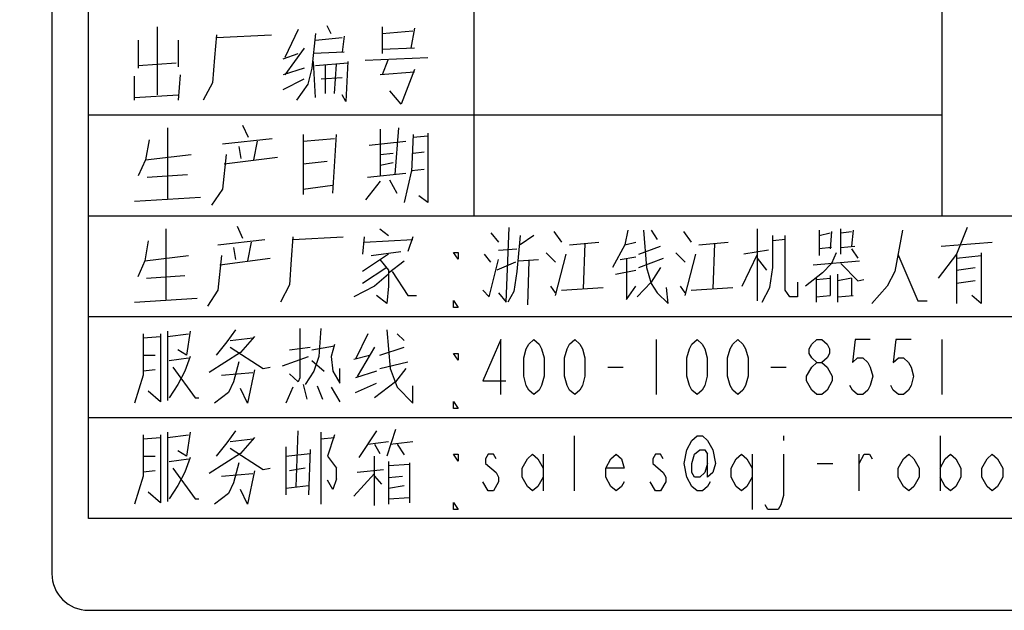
# Model space of a CAD drawing. Header units: millimetres. Extents: x 0 to 1189, y 0 to 841.
# Tile 58 of 88: x 528.87 to 539.61, y 447.43 to 453.87. Entities that reach past the tile are written whole.
import ezdxf

# ---------------------------------------------------------------- set-up
doc = ezdxf.new("R2010")
doc.units = ezdxf.units.MM
doc.header["$LTSCALE"] = 65.395
doc.layers.get('0').update_dxf_attribs({"linetype": 'CONTINUOUS'})
doc.layers.add('03___PRT_ALL_CURVES', color=7, linetype='CONTINUOUS')
doc.styles.get("Standard").update_dxf_attribs({"font": 'txt', "width": 0.7})
doc.dimstyles.new('DIMSTYLE_5', dxfattribs={"dimtxt": 3.5, "dimasz": 3, "dimexe": 0.18, "dimexo": 0.0625, "dimgap": 0.09, "dimtad": 1, "dimlfac": 5, "dimdsep": 46, "dimtxsty": 'Standard', "dimblk": '_FILLED', "dimblk1": '_FILLED', "dimblk2": '_FILLED', "dimcen": 0.09, "dimclrt": 5, "dimadec": 0, "dimazin": 0, "dimtp": 0.01, "dimtm": 0.01, "dimtfac": 1, "dimtofl": 0, "dimtmove": 0, "dimatfit": 3, "dimldrblk": '_FILLED', "dimfxl": 1, "dimtolj": 1, "dimarcsym": 0})

# ---------------------------------------------------------------- blocks, each defined once
blk = doc.blocks.new('_FILLED')
at = {"color": 0, "linetype": 'ByBlock'}
blk.add_solid([(0, 0), (-1, 0.1167), (-1, -0.1167)], dxfattribs=at)
blk = doc.blocks.new('*D15')
at = {"color": 2, "linetype": 'Continuous'}
for p, q in [((813.541, 710.934), (386.998, 710.934)), ((388.998, 710.934), (388.998, 575.684)), ((388.998, 440.434), (388.998, 575.684)), ((553.498, 440.434), (386.998, 440.434))]:
    blk.add_line(p, q, dxfattribs=at)
at = {"color": 2, "linetype": 'Continuous', "xscale": 3, "yscale": 3, "zscale": 3}
for p, rotation in [((388.998, 710.934), 90), ((388.998, 440.434), 270)]:
    blk.add_blockref('_FILLED', p, dxfattribs=dict(at, rotation=rotation))
blk = doc.blocks.new('*D21')
at = {"color": 2, "linetype": 'Continuous'}
for p, q in [((619.322, 535.134), (428.528, 535.134)), ((430.528, 535.134), (430.528, 487.784)), ((430.528, 440.434), (430.528, 487.784)), ((553.498, 440.434), (428.528, 440.434))]:
    blk.add_line(p, q, dxfattribs=at)
at = {"color": 2, "linetype": 'Continuous', "xscale": 3, "yscale": 3, "zscale": 3}
for p, rotation in [((430.528, 535.134), 90), ((430.528, 440.434), 270)]:
    blk.add_blockref('_FILLED', p, dxfattribs=dict(at, rotation=rotation))

msp = doc.modelspace()

# ---------------------------------------------------------------- linework, layer by layer
at = {"color": 7, "linetype": 'Continuous'}
for p, q in [((529.2223, 458.0345), (529.2223, 447.8345)), ((529.6223, 447.4345), (543.8223, 447.4345))]:
    msp.add_line(p, q, dxfattribs=at)
msp.add_arc((529.6223, 447.8345), 0.4, 180, 270, dxfattribs=at)
at = {"layer": '03___PRT_ALL_CURVES', "color": 4, "linetype": 'Continuous'}
for p, q in [((529.2223, 458.0345), (529.2223, 447.8345)), ((529.6223, 448.4345), (529.6223, 457.2345)), ((533.8223, 457.2345), (533.8223, 451.7345)), ((538.9223, 457.2345), (538.9223, 451.7345)), ((532.221, 453.8054), (532.2625, 453.7183)), ((530.3716, 453.7909), (530.3716, 453.0506)), ((531.0158, 453.7038), (530.995, 453.4571)), ((531.0158, 453.6748), (531.6184, 453.7038)), ((531.9093, 453.7619), (531.7638, 453.4571)), ((532.0963, 453.7183), (532.0547, 453.3409)), ((532.8236, 453.7909), (532.8236, 453.5006)), ((532.8236, 453.7183), (533.156, 453.7474)), ((533.1768, 453.7764), (533.1353, 453.5587)), ((530.1638, 453.6458), (530.1638, 453.3409)), ((530.6002, 453.6458), (530.6002, 453.3554)), ((532.0963, 453.6458), (532.3872, 453.6748)), ((532.408, 453.6893), (532.3872, 453.5151)), ((531.7431, 453.4425), (531.9093, 453.5006)), ((531.9716, 453.5587), (531.7638, 453.2683)), ((532.408, 453.5151), (532.0755, 453.5006)), ((533.1768, 453.5587), (532.8236, 453.5442)), ((530.1638, 453.37), (530.5794, 453.399)), ((530.995, 453.4571), (530.9742, 453.1813)), ((532.0963, 453.0216), (532.0755, 453.4135)), ((532.0963, 453.37), (532.4496, 453.399)), ((532.2002, 453.37), (532.2002, 453.0651)), ((532.3041, 453.0651), (532.3249, 453.3845)), ((532.4496, 453.4135), (532.4288, 452.978)), ((532.6366, 453.428), (533.3223, 453.4571)), ((532.8859, 453.428), (532.8236, 453.2683)), ((530.621, 453.2683), (530.6002, 452.9925)), ((531.9716, 453.3409), (531.7431, 453.2683)), ((532.0547, 453.3409), (532.0132, 453.1667)), ((533.1768, 453.2974), (532.8028, 453.2683)), ((533.1768, 453.3264), (533.0314, 452.949)), ((530.1223, 452.9925), (530.1223, 453.2538)), ((530.9742, 453.1813), (530.8703, 452.9925)), ((531.7431, 453.1087), (531.9716, 453.2248)), ((532.0132, 453.1667), (531.8885, 452.9925)), ((532.1586, 453.2248), (532.3872, 453.2393)), ((530.1223, 453.0216), (530.6002, 453.0506)), ((532.4288, 452.978), (532.3872, 453.0506)), ((533.0314, 452.949), (532.9067, 453.0942)), ((529.6223, 452.8345), (538.9223, 452.8345)), ((530.4823, 452.6909), (530.4823, 451.9216)), ((531.3023, 452.72), (531.3623, 452.5893)), ((531.9623, 452.6183), (531.9623, 451.9651)), ((532.3223, 452.6183), (532.2823, 451.9796)), ((532.8023, 452.6764), (532.8023, 452.1683)), ((533.0023, 452.6909), (532.9623, 452.1829)), ((533.1623, 452.6183), (533.1423, 452.2119)), ((533.3223, 452.6329), (533.3223, 451.878)), ((530.2823, 452.5603), (530.2423, 452.3425)), ((531.0823, 452.5167), (531.6223, 452.5748)), ((531.4623, 452.5458), (531.4223, 452.3425)), ((531.9623, 452.5458), (532.3023, 452.5748)), ((532.6823, 452.5022), (533.0823, 452.5458)), ((533.1623, 452.5893), (533.3223, 452.6038)), ((531.2623, 452.4877), (531.2823, 452.3571)), ((532.8023, 452.4006), (532.9423, 452.4151)), ((533.1623, 452.4151), (533.2823, 452.4296)), ((530.2423, 452.3425), (530.1623, 452.1683)), ((530.2423, 452.3425), (530.7423, 452.4006)), ((531.1223, 452.4006), (531.0823, 452.0232)), ((531.1023, 452.299), (531.6823, 452.3716)), ((531.9623, 452.299), (532.2223, 452.328)), ((532.8023, 452.2845), (532.9423, 452.3135)), ((532.6623, 452.1538), (533.0823, 452.1974)), ((533.1423, 452.2264), (533.0623, 451.878)), ((533.1423, 452.2264), (533.2823, 452.2409)), ((530.2623, 452.1538), (530.7023, 452.1829)), ((532.8023, 452.1103), (532.6423, 451.9071)), ((532.9023, 452.1248), (532.9823, 451.9796)), ((531.0823, 452.0232), (530.9623, 451.849)), ((531.9623, 452.0232), (532.2823, 452.0667)), ((530.1223, 451.8925), (530.8423, 451.9361)), ((533.3223, 451.878), (533.2223, 451.9506)), ((529.6223, 451.7345), (543.8223, 451.7345)), ((530.4639, 451.5909), (530.4639, 450.8216)), ((531.242, 451.62), (531.2989, 451.4893)), ((532.7982, 451.5909), (532.8931, 451.5183)), ((534.0063, 451.5474), (534.0904, 451.4458)), ((534.1745, 450.7925), (534.2081, 451.6054)), ((534.6957, 451.5619), (534.7798, 451.4458)), ((535.5028, 451.5764), (535.4692, 451.4167)), ((535.671, 451.5764), (535.7046, 451.17)), ((535.755, 451.5764), (535.8223, 451.4748)), ((536.1081, 451.5619), (536.1922, 451.4458)), ((536.9152, 450.8071), (536.9152, 451.5909)), ((537.5878, 451.5764), (537.5878, 451.3006)), ((537.5878, 451.5183), (537.7055, 451.5474)), ((537.7223, 451.5619), (537.7055, 451.3732)), ((537.8232, 451.3151), (537.8232, 451.5909)), ((537.8232, 451.5474), (537.9409, 451.5619)), ((537.9577, 451.5764), (537.9409, 451.4022)), ((538.4957, 451.5764), (538.4117, 451.1264)), ((539.2019, 451.6054), (539.0842, 451.3151)), ((530.2741, 451.4603), (530.2361, 451.2425)), ((531.0332, 451.4167), (531.5457, 451.4748)), ((531.3938, 451.4458), (531.3559, 451.2425)), ((531.8493, 451.5038), (531.8303, 451.2571)), ((531.8493, 451.4748), (532.3997, 451.5038)), ((532.6274, 451.5038), (532.6085, 451.3151)), ((532.6274, 451.4458), (533.1588, 451.4748)), ((533.1588, 451.5038), (533.1019, 451.3442)), ((534.3258, 451.5183), (534.2922, 451.1264)), ((534.4771, 451.5183), (534.3258, 451.4167)), ((534.8639, 451.4167), (535.1833, 451.4458)), ((535.4692, 451.4167), (535.5869, 451.4458)), ((536.2763, 451.4167), (536.5957, 451.4458)), ((537.0833, 451.17), (537.0833, 451.5183)), ((537.2179, 451.4748), (537.0833, 451.4603)), ((537.2179, 450.9232), (537.2179, 451.5183)), ((538.9161, 451.4022), (539.4709, 451.4458)), ((531.2041, 451.3877), (531.223, 451.2571)), ((532.7034, 451.3006), (533.026, 451.3442)), ((533.6523, 451.2595), (533.6025, 451.3345)), ((533.6025, 451.3345), (533.6523, 451.3345)), ((533.6523, 451.3345), (533.6523, 451.2595)), ((534.0904, 451.3587), (534.2922, 451.3732)), ((534.7125, 451.228), (534.6117, 451.3296)), ((535.032, 451.4313), (535.0152, 450.9377)), ((535.4692, 451.4167), (535.3347, 451.17)), ((535.6205, 451.3151), (535.8559, 451.4022)), ((536.1249, 451.228), (536.024, 451.3296)), ((536.4444, 451.4313), (536.4276, 450.9377)), ((537.0329, 451.3587), (536.7639, 451.3151)), ((537.7223, 451.3877), (537.5878, 451.3732)), ((537.7727, 451.3296), (537.7223, 451.2135)), ((537.8232, 451.3877), (537.9745, 451.4022)), ((537.9409, 451.3732), (538.0081, 451.2716)), ((539.3533, 451.3296), (539.3533, 450.778)), ((530.2361, 451.2425), (530.1602, 451.0683)), ((530.2361, 451.2425), (530.7106, 451.3006)), ((531.0712, 451.3006), (531.0332, 450.9232)), ((531.0522, 451.199), (531.6026, 451.2716)), ((531.8303, 451.2571), (531.8114, 450.9813)), ((532.8931, 451.3151), (532.6085, 451.1264)), ((532.7982, 451.2571), (532.8931, 451.1409)), ((532.8931, 451.1119), (533.0639, 451.2425)), ((534.0063, 451.228), (533.9391, 451.3151)), ((533.9895, 450.8506), (534.0904, 451.2571)), ((534.2754, 451.228), (534.0736, 451.1409)), ((534.309, 451.2425), (534.5276, 451.2571)), ((534.4099, 450.7635), (534.4267, 451.2425)), ((534.7125, 450.8651), (534.8302, 451.3151)), ((535.4187, 451.2571), (535.5869, 451.2861)), ((535.486, 451.2716), (535.486, 450.8216)), ((535.6205, 451.17), (535.8895, 451.2716)), ((536.1249, 450.8651), (536.2426, 451.3151)), ((536.7471, 450.9667), (536.9152, 451.3151)), ((537.0161, 451.1409), (536.9152, 451.2716)), ((537.5205, 451.199), (538.0249, 451.2425)), ((538.4453, 451.3151), (538.6639, 450.8071)), ((539.0842, 451.3151), (538.8825, 451.0538)), ((539.0842, 451.3151), (539.0842, 450.778)), ((539.0842, 451.2716), (539.3533, 451.3006)), ((532.8742, 451.17), (532.6085, 450.9958)), ((532.8931, 451.1409), (532.8931, 450.9667)), ((532.9311, 451.1264), (533.1019, 450.8651)), ((534.2922, 451.1264), (534.2586, 450.9087)), ((535.3683, 451.0974), (535.5869, 451.1409)), ((535.7046, 451.17), (535.755, 450.9958)), ((535.8559, 451.17), (535.755, 451.0103)), ((537.0497, 450.9522), (537.0833, 451.17)), ((537.7223, 451.2135), (537.6214, 451.1119)), ((537.8232, 451.2135), (538.0081, 451.0248)), ((538.4117, 451.1264), (538.3276, 450.9667)), ((539.0842, 451.1409), (539.286, 451.17)), ((530.2551, 451.0538), (530.6727, 451.0829)), ((532.8931, 451.0974), (532.7413, 450.9667)), ((535.755, 451.0103), (535.6037, 450.8506)), ((537.3524, 451.0103), (537.3524, 450.8506)), ((537.6214, 451.1119), (537.4364, 450.9667)), ((537.5541, 451.0538), (537.5541, 450.7925)), ((537.5541, 451.0393), (537.7055, 451.0538)), ((537.7055, 451.0829), (537.7055, 450.8651)), ((537.7895, 450.7925), (537.7895, 451.0974)), ((537.9409, 451.0538), (537.7895, 451.0248)), ((537.9409, 451.0538), (537.9409, 450.8651)), ((538.0081, 451.0248), (538.0754, 451.0393)), ((539.286, 451.0248), (539.0842, 450.9958)), ((531.0332, 450.9232), (530.9194, 450.749)), ((531.8114, 450.9813), (531.7165, 450.7925)), ((532.7413, 450.9667), (532.5136, 450.8506)), ((532.8931, 450.9667), (532.8742, 450.778)), ((533.9223, 450.9232), (533.9895, 450.8506)), ((534.2586, 450.9087), (534.1913, 450.7925)), ((534.7125, 450.8942), (534.6621, 450.9667)), ((534.7798, 450.9232), (535.2338, 450.9522)), ((535.486, 450.8216), (535.5869, 450.9667)), ((535.755, 450.9958), (535.8223, 450.8942)), ((535.94, 450.778), (535.9232, 450.9522)), ((536.1249, 450.8942), (536.0745, 450.9667)), ((536.1922, 450.9232), (536.6462, 450.9522)), ((536.9656, 450.7925), (537.0497, 450.9522)), ((537.2683, 450.8506), (537.2179, 450.9232)), ((538.3276, 450.9667), (538.1594, 450.778)), ((530.1223, 450.7925), (530.8055, 450.8361)), ((532.8742, 450.778), (532.7603, 450.8651)), ((533.1019, 450.8651), (533.1968, 450.8651)), ((533.6025, 450.7345), (533.6025, 450.8095)), ((533.6025, 450.8095), (533.6523, 450.7345)), ((534.0904, 450.8942), (534.1745, 450.7925)), ((535.8223, 450.8942), (535.94, 450.778)), ((537.3524, 450.8506), (537.2683, 450.8506)), ((537.5541, 450.8506), (537.7055, 450.8651)), ((537.7895, 450.8506), (537.9577, 450.8651)), ((538.6639, 450.8071), (538.7648, 450.8071)), ((539.3533, 450.778), (539.2524, 450.8651)), ((533.6523, 450.7345), (533.6025, 450.7345)), ((529.6223, 450.6345), (543.8223, 450.6345)), ((530.4829, 450.4764), (530.4829, 449.7216)), ((530.7296, 450.4764), (530.6916, 450.2151)), ((531.223, 450.4909), (531.1281, 450.3603)), ((531.9252, 450.5054), (531.9252, 449.9683)), ((532.153, 450.5054), (532.134, 450.2006)), ((532.8742, 450.4909), (532.9121, 450.07)), ((530.2172, 450.4474), (530.2172, 449.9974)), ((530.2172, 450.4038), (530.407, 450.4183)), ((530.407, 450.4474), (530.407, 449.7071)), ((530.4829, 450.4183), (530.7106, 450.4474)), ((531.1661, 450.3748), (531.4128, 450.4038)), ((531.4318, 450.4183), (531.28, 450.2442)), ((532.6654, 450.4474), (532.5325, 450.1716)), ((532.988, 450.4474), (533.0639, 450.3748)), ((534.1167, 450.3845), (533.9223, 449.9345)), ((534.1167, 449.7845), (534.1167, 450.3845)), ((534.4223, 450.3345), (534.4778, 450.3845)), ((534.4778, 450.3845), (534.5334, 450.3345)), ((534.8667, 450.3345), (534.9223, 450.3845)), ((534.9223, 450.3845), (534.9778, 450.3345)), ((535.8112, 450.3845), (535.8112, 449.7845)), ((536.2001, 450.3345), (536.2556, 450.3845)), ((536.2556, 450.3845), (536.3112, 450.3345)), ((536.6445, 450.3345), (536.7001, 450.3845)), ((536.7001, 450.3845), (536.7556, 450.3345)), ((537.5056, 450.3345), (537.5612, 450.3845)), ((537.5612, 450.3845), (537.6167, 450.3845)), ((537.6167, 450.3845), (537.6723, 450.3345)), ((537.9778, 450.3845), (537.9501, 450.1345)), ((538.1445, 450.3845), (537.9778, 450.3845)), ((538.4223, 450.3845), (538.3945, 450.1345)), ((538.5889, 450.3845), (538.4223, 450.3845)), ((538.9223, 450.3845), (538.9223, 449.7845)), ((530.6916, 450.2151), (530.5967, 450.2732)), ((531.1281, 450.3603), (531.0143, 450.2151)), ((531.1661, 450.3022), (531.5267, 450.07)), ((531.8114, 450.2732), (532.0391, 450.3022)), ((532.0581, 450.2732), (532.3048, 450.3167)), ((532.3048, 450.3313), (532.2668, 450.2006)), ((532.7413, 450.3022), (532.5515, 449.9829)), ((532.7982, 450.2151), (533.0639, 450.3022)), ((534.3667, 450.1845), (534.3945, 450.2845)), ((534.3945, 450.2845), (534.4223, 450.3345)), ((534.5334, 450.3345), (534.5612, 450.2845)), ((534.5612, 450.2845), (534.5889, 450.1845)), ((534.8112, 450.1845), (534.8389, 450.2845)), ((534.8389, 450.2845), (534.8667, 450.3345)), ((534.9778, 450.3345), (535.0056, 450.2845)), ((535.0056, 450.2845), (535.0334, 450.1845)), ((536.1445, 450.1845), (536.1723, 450.2845)), ((536.1723, 450.2845), (536.2001, 450.3345)), ((536.3112, 450.3345), (536.3389, 450.2845)), ((536.3389, 450.2845), (536.3667, 450.1845)), ((536.5889, 450.1845), (536.6167, 450.2845)), ((536.6167, 450.2845), (536.6445, 450.3345)), ((536.7556, 450.3345), (536.7834, 450.2845)), ((536.7834, 450.2845), (536.8112, 450.1845)), ((537.4778, 450.2845), (537.5056, 450.3345)), ((537.4778, 450.2345), (537.4778, 450.2845)), ((537.6723, 450.3345), (537.7001, 450.2845)), ((537.7001, 450.2845), (537.7001, 450.2345)), ((530.2172, 450.2151), (530.35, 450.2151)), ((530.5018, 450.1571), (530.7106, 450.1861)), ((530.7296, 450.2006), (530.6727, 450.0409)), ((531.28, 450.2442), (530.9384, 450.0264)), ((531.7354, 450.099), (532.0201, 450.2006)), ((532.0581, 450.1571), (532.1909, 450.0409)), ((532.134, 450.2006), (532.0771, 450.0409)), ((532.2668, 450.2006), (532.2858, 450.0409)), ((532.5136, 450.1716), (532.6844, 450.2151)), ((533.6523, 450.1595), (533.6025, 450.2345)), ((533.6025, 450.2345), (533.6523, 450.2345)), ((533.6523, 450.2345), (533.6523, 450.1595)), ((534.3667, 449.9845), (534.3667, 450.1845)), ((534.5889, 450.1845), (534.5889, 449.9845)), ((534.8112, 449.9845), (534.8112, 450.1845)), ((535.0334, 450.1845), (535.0334, 449.9845)), ((536.1445, 449.9845), (536.1445, 450.1845)), ((536.3667, 450.1845), (536.3667, 449.9845)), ((536.5889, 449.9845), (536.5889, 450.1845)), ((536.8112, 450.1845), (536.8112, 449.9845)), ((537.5056, 450.1845), (537.4778, 450.2345)), ((537.5612, 450.1345), (537.5056, 450.1845)), ((537.6723, 450.1845), (537.6167, 450.1345)), ((537.7001, 450.2345), (537.6723, 450.1845)), ((537.9501, 450.1345), (538.0056, 450.1845)), ((538.0056, 450.1845), (538.0612, 450.1845)), ((538.0612, 450.1845), (538.1167, 450.1345)), ((538.3945, 450.1345), (538.4501, 450.1845)), ((538.4501, 450.1845), (538.5056, 450.1845)), ((538.5056, 450.1845), (538.5612, 450.1345)), ((530.35, 450.0554), (530.2172, 450.0409)), ((530.5398, 450.0845), (530.7865, 449.7506)), ((530.6727, 450.0409), (530.5967, 449.8958)), ((531.261, 450.1425), (531.2041, 449.9248)), ((531.4318, 450.0554), (531.3559, 449.6925)), ((531.5267, 450.07), (531.6026, 450.0845)), ((532.0771, 450.0409), (531.9822, 449.8958)), ((532.2858, 450.0409), (532.3617, 449.9103)), ((532.3617, 449.9103), (532.3617, 450.07)), ((532.7603, 450.0409), (532.5325, 449.9683)), ((532.7982, 450.07), (533.1019, 450.1425)), ((532.9121, 450.07), (532.988, 449.8667)), ((533.0829, 450.07), (532.9691, 449.9248)), ((535.2834, 450.0845), (535.4501, 450.0845)), ((537.0612, 450.0845), (537.2278, 450.0845)), ((537.4501, 449.9845), (537.5056, 450.0845)), ((537.5056, 450.0845), (537.5612, 450.1345)), ((537.5612, 450.1345), (537.6167, 450.1345)), ((537.6167, 450.1345), (537.6723, 450.0845)), ((537.6723, 450.0845), (537.7278, 449.9845)), ((538.1167, 450.1345), (538.1445, 450.0845)), ((538.1445, 450.0845), (538.1723, 449.9845)), ((538.5612, 450.1345), (538.5889, 450.0845)), ((538.5889, 450.0845), (538.6167, 449.9845)), ((530.2172, 449.9974), (530.1223, 449.6925)), ((531.0712, 449.9974), (531.4128, 450.0264)), ((531.9063, 449.9248), (531.8114, 450.0119)), ((531.9252, 449.9683), (531.9063, 449.9248)), ((533.9223, 449.9345), (534.1723, 449.9345)), ((534.3945, 449.8845), (534.3667, 449.9845)), ((534.5889, 449.9845), (534.5612, 449.8845)), ((534.8389, 449.8845), (534.8112, 449.9845)), ((535.0334, 449.9845), (535.0056, 449.8845)), ((536.1723, 449.8845), (536.1445, 449.9845)), ((536.3667, 449.9845), (536.3389, 449.8845)), ((536.6167, 449.8845), (536.5889, 449.9845)), ((536.8112, 449.9845), (536.7834, 449.8845)), ((537.4501, 449.9345), (537.4501, 449.9845)), ((537.5056, 449.8345), (537.4501, 449.9345)), ((537.7278, 449.9345), (537.6723, 449.8345)), ((537.7278, 449.9845), (537.7278, 449.9345)), ((538.1723, 449.9845), (538.1445, 449.8845)), ((538.6167, 449.9845), (538.5889, 449.8845)), ((530.5967, 449.8958), (530.5018, 449.7506)), ((531.2041, 449.9248), (531.1471, 449.8087)), ((531.3559, 449.6925), (531.28, 449.8522)), ((531.8493, 449.8667), (531.7734, 449.6925)), ((531.9632, 449.8958), (532.0011, 449.7361)), ((532.115, 449.8813), (532.172, 449.7361)), ((532.2668, 449.8667), (532.3617, 449.7071)), ((532.5325, 449.8087), (532.7603, 449.9103)), ((532.9691, 449.9248), (532.7413, 449.7506)), ((532.988, 449.8667), (533.1588, 449.6925)), ((533.1588, 449.6925), (533.1588, 449.8813)), ((534.4223, 449.8345), (534.3945, 449.8845)), ((534.4778, 449.7845), (534.4223, 449.8345)), ((534.5334, 449.8345), (534.4778, 449.7845)), ((534.5612, 449.8845), (534.5334, 449.8345)), ((534.8667, 449.8345), (534.8389, 449.8845)), ((534.9223, 449.7845), (534.8667, 449.8345)), ((534.9778, 449.8345), (534.9223, 449.7845)), ((535.0056, 449.8845), (534.9778, 449.8345)), ((536.2001, 449.8345), (536.1723, 449.8845)), ((536.2556, 449.7845), (536.2001, 449.8345)), ((536.3112, 449.8345), (536.2556, 449.7845)), ((536.3389, 449.8845), (536.3112, 449.8345)), ((536.6445, 449.8345), (536.6167, 449.8845)), ((536.7001, 449.7845), (536.6445, 449.8345)), ((536.7556, 449.8345), (536.7001, 449.7845)), ((536.7834, 449.8845), (536.7556, 449.8345)), ((537.5612, 449.7845), (537.5056, 449.8345)), ((537.6723, 449.8345), (537.6167, 449.7845)), ((537.9501, 449.8345), (537.9223, 449.8845)), ((538.0056, 449.7845), (537.9501, 449.8345)), ((538.1167, 449.8345), (538.0612, 449.7845)), ((538.1445, 449.8845), (538.1167, 449.8345)), ((538.3945, 449.8345), (538.3667, 449.8845)), ((538.4501, 449.7845), (538.3945, 449.8345)), ((538.5612, 449.8345), (538.5056, 449.7845)), ((538.5889, 449.8845), (538.5612, 449.8345)), ((530.407, 449.7071), (530.2741, 449.8232)), ((530.7865, 449.7506), (530.8245, 449.7506)), ((531.1471, 449.8087), (530.9953, 449.6925)), ((537.6167, 449.7845), (537.5612, 449.7845)), ((538.0612, 449.7845), (538.0056, 449.7845)), ((538.5056, 449.7845), (538.4501, 449.7845)), ((533.6025, 449.6345), (533.6025, 449.7095)), ((533.6025, 449.7095), (533.6523, 449.6345)), ((533.6523, 449.6345), (533.6025, 449.6345)), ((529.6223, 449.5345), (543.8223, 449.5345)), ((532.9691, 449.4054), (532.8742, 449.1151)), ((530.2172, 449.3474), (530.2172, 448.8974)), ((530.2172, 449.3038), (530.407, 449.3183)), ((530.407, 449.3474), (530.407, 448.6071)), ((530.4829, 449.3764), (530.4829, 448.6216)), ((530.4829, 449.3183), (530.7106, 449.3474)), ((530.7296, 449.3764), (530.6916, 449.1151)), ((531.223, 449.3909), (531.1281, 449.2603)), ((531.1661, 449.2748), (531.4128, 449.3038)), ((531.4318, 449.3183), (531.28, 449.1442)), ((531.8873, 448.7813), (531.9063, 449.3909)), ((532.153, 449.3764), (532.153, 448.5925)), ((532.153, 449.3038), (532.3048, 449.3183)), ((532.3048, 449.3474), (532.2289, 449.1151)), ((532.7603, 449.3909), (532.5705, 449.1006)), ((534.9187, 448.7345), (534.9187, 449.3345)), ((536.1999, 449.2845), (536.2568, 449.3345)), ((536.2568, 449.3345), (536.3137, 449.3345)), ((536.3137, 449.3345), (536.3707, 449.2845)), ((537.1963, 449.3345), (537.1963, 449.2845)), ((538.9045, 449.3345), (538.9045, 448.7345)), ((531.1281, 449.2603), (531.0143, 449.1151)), ((531.1661, 449.2022), (531.5267, 448.97)), ((531.7734, 449.2167), (531.7734, 448.6942)), ((532.0391, 449.1877), (532.0201, 448.6942)), ((532.6654, 449.2458), (532.8931, 449.2748)), ((532.7413, 449.2458), (532.7982, 449.1442)), ((532.9121, 449.2458), (533.1588, 449.2748)), ((532.988, 449.2458), (533.0639, 449.1296)), ((536.1144, 449.0345), (536.1429, 449.1845)), ((536.1429, 449.1845), (536.1999, 449.2845)), ((536.2283, 449.1345), (536.2853, 449.1845)), ((536.2853, 449.1845), (536.3422, 449.1845)), ((536.3422, 449.1845), (536.3707, 449.1345)), ((536.3707, 449.2845), (536.4276, 449.1845)), ((536.4276, 449.1845), (536.4561, 449.0345)), ((530.2172, 449.1151), (530.35, 449.1151)), ((530.5018, 449.0571), (530.7106, 449.0861)), ((530.6916, 449.1151), (530.5967, 449.1732)), ((530.7296, 449.1006), (530.6727, 448.9409)), ((531.28, 449.1442), (530.9384, 448.9264)), ((531.7734, 449.1151), (532.0391, 449.1442)), ((532.2289, 449.1151), (532.3238, 448.9845)), ((532.7413, 448.578), (532.7413, 449.1151)), ((533.6523, 449.0595), (533.6025, 449.1345)), ((533.6025, 449.1345), (533.6523, 449.1345)), ((533.6523, 449.1345), (533.6523, 449.0595)), ((533.9792, 449.1345), (533.9507, 449.0845)), ((533.9507, 449.0845), (533.9507, 449.0345)), ((534.0362, 449.1345), (533.9792, 449.1345)), ((534.0646, 449.0845), (534.0362, 449.1345)), ((534.3493, 448.9845), (534.4063, 449.0845)), ((534.4063, 449.0845), (534.4632, 449.1345)), ((534.4632, 449.1345), (534.5201, 449.0845)), ((534.5201, 449.0845), (534.5771, 448.9845)), ((534.5771, 449.1345), (534.5771, 448.7345)), ((535.2604, 448.9845), (535.3173, 449.0845)), ((535.3173, 449.0845), (535.3742, 449.1345)), ((535.3742, 449.1345), (535.4312, 449.0845)), ((535.4312, 449.0845), (535.4596, 448.9845)), ((535.8013, 449.1345), (535.7728, 449.0845)), ((535.7728, 449.0845), (535.7728, 449.0345)), ((535.8582, 449.1345), (535.8013, 449.1345)), ((535.8867, 449.0845), (535.8582, 449.1345)), ((536.1999, 449.0345), (536.2283, 449.1345)), ((536.3707, 448.8845), (536.3707, 449.1345)), ((536.6269, 448.9845), (536.6838, 449.0845)), ((536.6838, 449.0845), (536.7408, 449.1345)), ((536.7408, 449.1345), (536.7977, 449.0845)), ((536.7977, 449.0845), (536.8547, 448.9845)), ((536.8547, 449.1345), (536.8547, 448.5345)), ((537.1963, 449.1345), (537.1963, 448.6845)), ((538.0219, 448.7345), (538.0219, 449.1345)), ((538.0219, 449.0345), (538.0789, 449.1345)), ((538.0789, 449.1345), (538.1358, 449.1345)), ((538.1358, 449.1345), (538.1643, 449.0845)), ((538.449, 448.9845), (538.5059, 449.0845)), ((538.5059, 449.0845), (538.5628, 449.1345)), ((538.5628, 449.1345), (538.6198, 449.0845)), ((538.6198, 449.0845), (538.6767, 448.9845)), ((538.9045, 448.9845), (538.9614, 449.0845)), ((538.9614, 449.0845), (539.0184, 449.1345)), ((539.0184, 449.1345), (539.0753, 449.0845)), ((539.0753, 449.0845), (539.1322, 448.9845)), ((539.36, 448.9845), (539.4169, 449.0845)), ((539.4169, 449.0845), (539.4739, 449.1345)), ((539.4739, 449.1345), (539.5308, 449.0845)), ((539.5308, 449.0845), (539.5878, 448.9845)), ((530.5398, 448.9845), (530.7865, 448.6506)), ((531.261, 449.0425), (531.2041, 448.8248)), ((531.5267, 448.97), (531.6026, 448.9845)), ((531.9822, 448.9845), (531.8114, 448.9554)), ((532.3238, 448.8683), (532.3238, 448.9845)), ((532.5515, 448.9409), (532.8362, 448.97)), ((532.8931, 449.0571), (532.8931, 448.5925)), ((532.8931, 449.0135), (533.1209, 449.028)), ((533.1209, 449.0425), (533.1209, 448.6071)), ((533.9507, 449.0345), (534.0646, 448.9345)), ((534.3493, 448.8845), (534.3493, 448.9845)), ((535.2604, 448.8845), (535.2604, 448.9845)), ((535.4596, 448.9845), (535.2604, 448.9845)), ((535.7728, 449.0345), (535.8867, 448.9345)), ((536.1429, 448.8845), (536.1144, 449.0345)), ((536.1999, 448.9345), (536.1999, 449.0345)), ((536.3707, 449.0345), (536.3422, 448.9345)), ((536.4561, 449.0345), (536.4276, 448.9345)), ((536.6269, 448.8845), (536.6269, 448.9845)), ((537.5664, 449.0345), (537.7372, 449.0345)), ((538.449, 448.8845), (538.449, 448.9845)), ((538.6767, 448.9845), (538.6767, 448.8845)), ((539.1322, 448.9845), (539.1322, 448.8845)), ((539.36, 448.8845), (539.36, 448.9845)), ((539.5878, 448.9845), (539.5878, 448.8845)), ((530.2172, 448.8974), (530.1223, 448.5925)), ((530.35, 448.9554), (530.2172, 448.9409)), ((530.6727, 448.9409), (530.5967, 448.7958)), ((531.0712, 448.8974), (531.4128, 448.9264)), ((531.4318, 448.9554), (531.3559, 448.5925)), ((532.3238, 448.8683), (532.2858, 448.7522)), ((532.7413, 448.9264), (532.5136, 448.6796)), ((532.7413, 448.8974), (532.8172, 448.8103)), ((532.8931, 448.8829), (533.045, 448.8974)), ((534.0646, 448.9345), (534.0931, 448.8845)), ((534.0931, 448.8845), (534.0931, 448.8345)), ((534.4063, 448.7845), (534.3493, 448.8845)), ((534.5771, 448.8845), (534.5201, 448.7845)), ((535.3173, 448.7845), (535.2604, 448.8845)), ((535.8867, 448.9345), (535.9152, 448.8845)), ((535.9152, 448.8845), (535.9152, 448.8345)), ((536.1999, 448.7845), (536.1429, 448.8845)), ((536.2283, 448.8845), (536.1999, 448.9345)), ((536.2853, 448.8845), (536.2283, 448.8845)), ((536.3422, 448.9345), (536.2853, 448.8845)), ((536.4276, 448.9345), (536.3707, 448.8845)), ((536.6838, 448.7845), (536.6269, 448.8845)), ((536.8547, 448.8845), (536.7977, 448.7845)), ((538.5059, 448.7845), (538.449, 448.8845)), ((538.6767, 448.8845), (538.6198, 448.7845)), ((538.9614, 448.7845), (538.9045, 448.8845)), ((539.1322, 448.8845), (539.0753, 448.7845)), ((539.4169, 448.7845), (539.36, 448.8845)), ((539.5878, 448.8845), (539.5308, 448.7845)), ((530.5967, 448.7958), (530.5018, 448.6506)), ((531.2041, 448.8248), (531.1471, 448.7087)), ((531.7734, 448.7667), (532.0201, 448.7958)), ((532.2858, 448.7522), (532.2289, 448.8538)), ((532.8931, 448.7667), (533.0639, 448.7958)), ((533.9792, 448.7345), (533.9223, 448.8345)), ((534.0931, 448.8345), (534.0362, 448.7345)), ((534.4632, 448.7345), (534.4063, 448.7845)), ((534.5201, 448.7845), (534.4632, 448.7345)), ((535.3742, 448.7345), (535.3173, 448.7845)), ((535.4312, 448.7845), (535.3742, 448.7345)), ((535.4596, 448.8345), (535.4312, 448.7845)), ((535.8013, 448.7345), (535.7443, 448.8345)), ((535.9152, 448.8345), (535.8582, 448.7345)), ((536.2568, 448.7345), (536.1999, 448.7845)), ((536.3707, 448.7845), (536.3137, 448.7345)), ((536.3991, 448.8345), (536.3707, 448.7845)), ((536.7408, 448.7345), (536.6838, 448.7845)), ((536.7977, 448.7845), (536.7408, 448.7345)), ((538.5628, 448.7345), (538.5059, 448.7845)), ((538.6198, 448.7845), (538.5628, 448.7345)), ((539.0184, 448.7345), (538.9614, 448.7845)), ((539.0753, 448.7845), (539.0184, 448.7345)), ((539.4739, 448.7345), (539.4169, 448.7845)), ((539.5308, 448.7845), (539.4739, 448.7345)), ((530.407, 448.6071), (530.2741, 448.7232)), ((530.7865, 448.6506), (530.8245, 448.6506)), ((531.1471, 448.7087), (530.9953, 448.5925)), ((531.3559, 448.5925), (531.28, 448.7522)), ((532.8931, 448.6506), (533.1209, 448.6651)), ((534.0362, 448.7345), (533.9792, 448.7345)), ((535.8582, 448.7345), (535.8013, 448.7345)), ((536.3137, 448.7345), (536.2568, 448.7345)), ((537.1963, 448.6845), (537.1678, 448.5845)), ((533.6025, 448.5345), (533.6025, 448.6095)), ((533.6025, 448.6095), (533.6523, 448.5345)), ((537.0255, 448.5345), (536.997, 448.5845)), ((537.1678, 448.5845), (537.1394, 448.5345)), ((543.8223, 448.4345), (529.6223, 448.4345)), ((533.6523, 448.5345), (533.6025, 448.5345)), ((537.1394, 448.5345), (537.0255, 448.5345)), ((529.6223, 447.4345), (543.8223, 447.4345))]:
    msp.add_line(p, q, dxfattribs=at)
msp.add_arc((529.6223, 447.8345), 0.4, 180, 270, dxfattribs=at)

# ---------------------------------------------------------------- dimensions: what is measured, and where the dimension line sits
at = {"color": 2, "linetype": 'Continuous'}
for base, p1, p2, angle, picture, middle in [((388.9982, 440.4345), (813.5406, 710.9345), (553.4976, 440.4345), 270, '*D15', (388.1232, 568.3345)), ((430.5279, 535.1345), (553.4976, 440.4345), (619.3223, 535.1345), 90, '*D21', (429.6529, 481.6595))]:
    dim = msp.add_linear_dim(base=base, p1=p1, p2=p2, angle=angle, dimstyle='DIMSTYLE_5', dxfattribs=at)
    dim.commit()
    dim.dimension.update_dxf_attribs({"geometry": picture, "text_midpoint": middle, "dimtype": 160})

doc.saveas('drawing.dxf')
